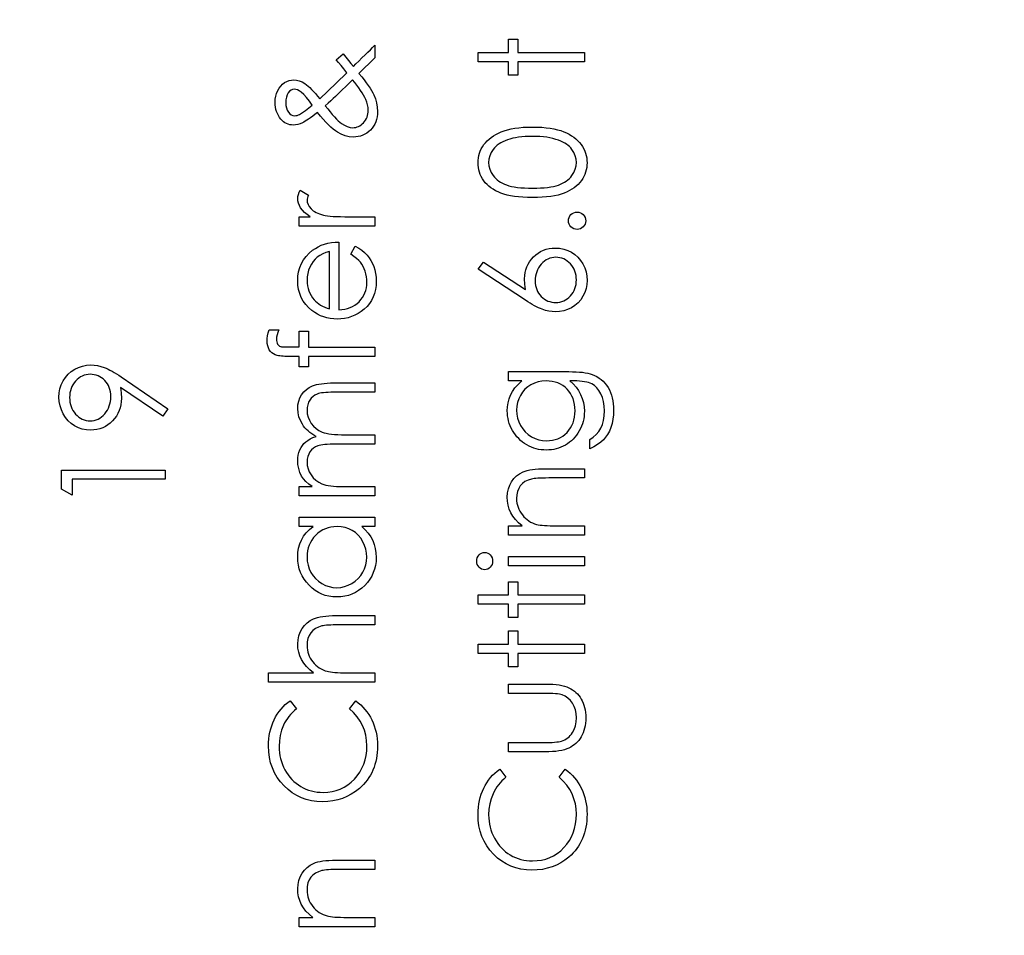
# Model space of a CAD drawing. Header units: inches. Extents: x 0.1 to 87.3, y 0.1 to 33.9.
# Tile 27 of 164: x 7.7 to 8.6, y 20.2 to 21. Entities that reach past the tile are written whole.
import ezdxf

# ---------------------------------------------------------------- set-up
doc = ezdxf.new("R2010")
doc.units = ezdxf.units.IN
doc.header["$MEASUREMENT"] = 0
doc.layers.add('DIMENSIONS', color=171, linetype='Continuous')
doc.styles.add('SLDTEXTSTYLE0', font='TXT', dxfattribs={"width": 0.75})
doc.dimstyles.new('SLDDIMSTYLE3', dxfattribs={"dimtxt": 0.125, "dimasz": 0.13, "dimexe": 0, "dimexo": 0.0625, "dimgap": 0.03125, "dimtad": 0, "dimtih": 1, "dimtoh": 1, "dimdec": 4, "dimlfac": 1.333333, "dimrnd": 1e-09, "dimzin": 12, "dimdsep": 46, "dimtxsty": 'SLDTEXTSTYLE0', "dimsah": 1, "dimcen": 0.09, "dimadec": 0, "dimazin": 3, "dimtfac": 1, "dimtdec": 4, "dimtofl": 0, "dimtmove": 0, "dimatfit": 3, "dimfxl": 1, "dimfrac": 2, "dimtolj": 1, "dimtzin": 12, "dimarcsym": 0})

# ---------------------------------------------------------------- blocks, each defined once
blk = doc.blocks.new('_D_6')
at = {"layer": 'DIMENSIONS'}
for p, q in [((1.80748, 22.53365), (1.80748, 18.13712)), ((31.79868, 22.20736), (31.79868, 18.13712)), ((1.80748, 18.26212), (17.08527, 18.26212)), ((31.79868, 18.26212), (17.73246, 18.26212))]:
    blk.add_line(p, q, dxfattribs=at)
for centre, start, end in [((17.30713, 18.24943), 153.43495, 206.56505), ((17.5106, 18.24943), 333.43495, 26.56505)]:
    blk.add_arc(centre, 0.22186, start, end, dxfattribs=at)
for points in [[(1.80748, 18.26212), (1.93748, 18.24212), (1.93748, 18.28212)], [(31.79868, 18.26212), (31.66868, 18.28212), (31.66868, 18.24212)]]:
    blk.add_solid(points, dxfattribs=at)
at = {"layer": 'DIMENSIONS', "insert": (17.10869, 18.31134), "char_height": 0.125, "attachment_point": 1, "style": 'SLDTEXTSTYLE0'}
blk.add_mtext('39.9883', dxfattribs=at)

msp = doc.modelspace()

# ---------------------------------------------------------------- linework, layer by layer
at = {"color": 7, "linetype": 'Continuous', "flags": 128}
for points in [[(8.135829, 21.001658), (8.135825, 21.010072), (8.135825, 21.010072), (8.163469, 21.010072), (8.163469, 21.010072), (8.163469, 21.022091), (8.163469, 21.022091), (8.171883, 21.022091), (8.171883, 21.022091), (8.171883, 21.010072), (8.171883, 21.010072), (8.231979, 21.010072), (8.231979, 21.010072), (8.231979, 21.001658), (8.231979, 21.001658), (8.171883, 21.001658), (8.171883, 21.001658), (8.171883, 20.989639), (8.171883, 20.989639), (8.163469, 20.989639), (8.163469, 20.989639), (8.163469, 21.001658), (8.163469, 21.001658), (8.135825, 21.001658)], [(8.007744, 21.00363), (8.0139, 21.008945), (8.0139, 21.008945), (8.01636, 21.00594), (8.018707, 21.003029), (8.02098, 21.00025), (8.02314, 20.997583), (8.02314, 20.997583), (8.025525, 20.99993), (8.028116, 21.002466), (8.030896, 21.005208), (8.033882, 21.008137), (8.033882, 21.008137), (8.036248, 21.010466), (8.038502, 21.012663), (8.040605, 21.014748), (8.042596, 21.016682), (8.042596, 21.016682), (8.042596, 21.005377), (8.042596, 21.005377), (8.028248, 20.991292), (8.028248, 20.991292), (8.03067, 20.988268), (8.032868, 20.985413), (8.034877, 20.982728), (8.036661, 20.980211), (8.03822, 20.977864), (8.039591, 20.975667), (8.040736, 20.973657), (8.041675, 20.971798), (8.043122, 20.968211), (8.044173, 20.96453), (8.044793, 20.960755), (8.045, 20.956868), (8.045, 20.956868), (8.044906, 20.954314), (8.044605, 20.951891), (8.044117, 20.9496), (8.043422, 20.94744), (8.042539, 20.945412), (8.04145, 20.943496), (8.040173, 20.941731), (8.038689, 20.940078), (8.037074, 20.938595), (8.035347, 20.937318), (8.033525, 20.936228), (8.031609, 20.935327), (8.0296, 20.934632), (8.027497, 20.934144), (8.025281, 20.933843), (8.022971, 20.93375), (8.022971, 20.93375), (8.019402, 20.934031), (8.015853, 20.934839), (8.012285, 20.93621), (8.008717, 20.938107), (8.006876, 20.939346), (8.004904, 20.940848), (8.002838, 20.942651), (8.000641, 20.944736), (7.998312, 20.947102), (7.995871, 20.94975), (7.993317, 20.95268), (7.99065, 20.955891), (7.99065, 20.955891), (7.988453, 20.954163), (7.986406, 20.952605), (7.984509, 20.951215), (7.982762, 20.949975), (7.981147, 20.948886), (7.979701, 20.947966), (7.978387, 20.947215), (7.977241, 20.946614), (7.9751, 20.945712), (7.973016, 20.945074), (7.970987, 20.944698), (7.968997, 20.944567), (7.968997, 20.944567), (7.967325, 20.944642), (7.965729, 20.944905), (7.964208, 20.945318), (7.962743, 20.9459), (7.961372, 20.946651), (7.960057, 20.947553), (7.958837, 20.948642), (7.957672, 20.949882), (7.957672, 20.949882), (7.956452, 20.951459), (7.955381, 20.953131), (7.954499, 20.954915), (7.953766, 20.956774), (7.953184, 20.958727), (7.952771, 20.960774), (7.952527, 20.962915), (7.952451, 20.96515), (7.952451, 20.96515), (7.952602, 20.967967), (7.953034, 20.970671), (7.953766, 20.973225), (7.95478, 20.975667), (7.956057, 20.977901), (7.957522, 20.979855), (7.959194, 20.981526), (7.961072, 20.982916), (7.963081, 20.984024), (7.965147, 20.984812), (7.967269, 20.985282), (7.969447, 20.985432), (7.969447, 20.985432), (7.971832, 20.985226), (7.974274, 20.984568), (7.976809, 20.983498), (7.979401, 20.981977), (7.980772, 20.981), (7.982218, 20.979836), (7.983777, 20.978446), (7.98541, 20.97685), (7.987157, 20.975028), (7.988979, 20.973019), (7.990894, 20.970784), (7.992904, 20.968342), (7.992904, 20.968342), (8.00774, 20.982465), (8.00774, 20.982465), (8.017318, 20.991855), (8.017318, 20.991855), (8.014557, 20.995254), (8.012041, 20.998353), (8.009768, 21.001132), (8.00774, 21.00363)], [(7.997705, 20.962032), (7.999946, 20.959103), (8.002087, 20.956436), (8.004097, 20.954032), (8.006012, 20.951891), (8.007796, 20.950013), (8.009449, 20.948398), (8.011008, 20.947046), (8.012435, 20.945957), (8.01512, 20.944304), (8.017712, 20.943121), (8.02021, 20.942407), (8.022595, 20.942163), (8.022595, 20.942163), (8.023947, 20.942238), (8.025281, 20.942445), (8.026558, 20.942802), (8.027797, 20.94329), (8.028999, 20.943928), (8.030145, 20.944717), (8.031271, 20.945637), (8.032342, 20.946689), (8.033337, 20.947853), (8.034201, 20.949093), (8.034933, 20.950389), (8.035534, 20.951741), (8.035985, 20.953168), (8.036323, 20.954652), (8.036511, 20.956192), (8.036586, 20.957807), (8.036586, 20.957807), (8.036455, 20.960286), (8.036041, 20.962746), (8.035365, 20.965169), (8.034408, 20.967572), (8.034408, 20.967572), (8.033469, 20.969507), (8.032361, 20.971516), (8.031102, 20.973638), (8.029675, 20.975836), (8.028098, 20.978127), (8.02637, 20.980512), (8.024473, 20.982991), (8.022426, 20.985564), (8.022426, 20.985564), (8.007083, 20.970521), (8.007083, 20.970521), (8.004998, 20.968568), (8.002744, 20.966502), (8.000303, 20.964323), (7.997693, 20.962032)], [(7.985949, 20.962577), (7.983401, 20.96622), (7.980884, 20.969375), (7.978406, 20.972061), (7.975927, 20.974258), (7.975927, 20.974258), (7.974236, 20.97546), (7.97264, 20.976324), (7.971138, 20.97685), (7.969729, 20.977019), (7.969729, 20.977019), (7.968227, 20.976812), (7.966818, 20.976192), (7.965522, 20.975141), (7.964339, 20.973676), (7.963344, 20.971873), (7.96263, 20.969807), (7.962217, 20.96746), (7.962067, 20.964831), (7.962067, 20.964831), (7.962217, 20.962333), (7.962649, 20.96006), (7.963381, 20.958051), (7.964396, 20.956267), (7.965616, 20.954821), (7.96695, 20.953807), (7.968377, 20.953187), (7.969917, 20.95298), (7.969917, 20.95298), (7.971119, 20.953055), (7.972302, 20.953281), (7.973429, 20.953675), (7.974518, 20.954201), (7.974518, 20.954201), (7.977185, 20.955835), (7.979983, 20.957788), (7.982894, 20.960023), (7.985936, 20.962577)], [(8.18515, 20.879062), (8.180634, 20.879118), (8.17639, 20.879306), (8.17239, 20.879625), (8.168671, 20.880057), (8.165216, 20.880602), (8.162023, 20.881297), (8.159094, 20.882104), (8.156427, 20.883025), (8.153967, 20.884058), (8.151657, 20.885203), (8.149516, 20.886461), (8.147506, 20.887814), (8.145666, 20.88926), (8.143976, 20.8908), (8.142436, 20.892452), (8.141046, 20.894218), (8.139825, 20.896058), (8.138755, 20.897955), (8.137872, 20.899889), (8.13714, 20.901899), (8.136558, 20.903946), (8.136144, 20.906049), (8.1359, 20.90819), (8.135825, 20.910406), (8.135825, 20.910406), (8.1359, 20.912641), (8.136163, 20.914838), (8.136558, 20.91696), (8.13714, 20.919045), (8.137872, 20.921073), (8.138792, 20.923045), (8.139844, 20.924979), (8.141084, 20.926838), (8.142473, 20.928623), (8.144051, 20.930332), (8.14576, 20.931928), (8.147657, 20.93343), (8.149704, 20.934839), (8.151938, 20.936153), (8.154305, 20.937355), (8.156859, 20.938482), (8.159601, 20.939477), (8.162587, 20.94036), (8.165779, 20.941093), (8.169197, 20.941693), (8.172841, 20.942163), (8.176728, 20.942501), (8.180822, 20.942689), (8.185142, 20.942764), (8.185142, 20.942764), (8.189442, 20.942689), (8.193536, 20.942501), (8.197386, 20.942163), (8.201011, 20.941712), (8.20441, 20.941111), (8.207603, 20.940379), (8.210551, 20.939534), (8.213274, 20.938538), (8.215809, 20.93743), (8.218176, 20.936228), (8.220392, 20.934933), (8.222458, 20.933524), (8.224336, 20.932022), (8.226063, 20.930407), (8.227641, 20.928698), (8.229049, 20.926895), (8.230308, 20.925017), (8.231378, 20.923082), (8.232298, 20.921092), (8.233049, 20.919064), (8.233632, 20.916979), (8.234045, 20.914838), (8.234308, 20.912641), (8.234383, 20.910406), (8.234383, 20.910406), (8.234308, 20.90819), (8.234064, 20.906049), (8.23365, 20.903946), (8.233087, 20.901917), (8.232373, 20.899927), (8.231472, 20.897992), (8.23042, 20.896114), (8.229218, 20.894293), (8.227847, 20.892546), (8.226326, 20.890893), (8.224636, 20.889353), (8.222777, 20.887907), (8.220767, 20.886555), (8.218608, 20.885297), (8.216279, 20.884133), (8.2138, 20.883081), (8.211114, 20.882142), (8.208166, 20.881316), (8.204973, 20.88064), (8.201518, 20.880076), (8.197799, 20.879625), (8.193837, 20.879306), (8.189611, 20.879118), (8.185142, 20.879062)], [(8.185108, 20.887475), (8.18886, 20.887513), (8.192391, 20.887663), (8.195677, 20.887889), (8.198738, 20.888189), (8.201555, 20.888602), (8.204128, 20.889091), (8.206476, 20.889673), (8.208579, 20.890349), (8.210513, 20.891119), (8.212316, 20.891964), (8.214007, 20.892884), (8.215584, 20.893898), (8.21703, 20.895006), (8.218364, 20.896189), (8.219565, 20.897466), (8.220655, 20.898819), (8.222458, 20.901673), (8.223735, 20.904603), (8.224505, 20.907608), (8.224767, 20.910688), (8.224767, 20.910688), (8.224523, 20.913786), (8.223772, 20.916791), (8.222514, 20.919683), (8.220749, 20.922482), (8.219678, 20.923815), (8.218495, 20.925054), (8.217162, 20.926219), (8.215716, 20.927308), (8.214157, 20.928303), (8.212448, 20.929224), (8.210626, 20.93005), (8.208673, 20.930801), (8.208673, 20.930801), (8.206156, 20.931627), (8.203527, 20.93236), (8.200767, 20.932961), (8.197893, 20.933468), (8.194888, 20.933843), (8.191752, 20.934125), (8.188484, 20.934294), (8.185104, 20.93435), (8.185104, 20.93435), (8.181724, 20.934294), (8.178493, 20.934163), (8.175432, 20.9339), (8.172521, 20.933562), (8.169761, 20.933111), (8.167169, 20.932585), (8.164728, 20.931928), (8.162437, 20.931195), (8.160296, 20.930369), (8.158324, 20.929468), (8.156483, 20.928491), (8.154793, 20.927439), (8.153253, 20.926313), (8.151863, 20.925092), (8.150605, 20.923815), (8.149516, 20.922463), (8.147732, 20.919627), (8.146455, 20.916735), (8.145703, 20.913749), (8.145441, 20.910688), (8.145441, 20.910688), (8.145703, 20.907589), (8.146455, 20.904565), (8.147732, 20.901654), (8.149516, 20.898819), (8.150605, 20.897466), (8.151807, 20.896208), (8.153122, 20.895025), (8.154568, 20.893936), (8.156145, 20.892922), (8.157817, 20.891983), (8.15962, 20.891138), (8.161554, 20.890368), (8.163657, 20.889692), (8.166005, 20.889109), (8.168596, 20.888602), (8.171432, 20.888208), (8.174493, 20.887889), (8.17778, 20.887663), (8.181329, 20.887513), (8.185104, 20.887475)], [(7.974093, 20.853221), (7.974086, 20.861634), (7.974086, 20.861634), (7.984171, 20.861634), (7.984171, 20.861634), (7.981392, 20.86355), (7.979025, 20.865522), (7.977072, 20.867531), (7.975532, 20.869597), (7.974368, 20.871719), (7.973541, 20.873898), (7.973053, 20.876095), (7.972884, 20.878348), (7.972884, 20.878348), (7.973034, 20.880095), (7.973466, 20.881898), (7.974199, 20.883757), (7.975232, 20.885673), (7.975232, 20.885673), (7.982518, 20.881053), (7.982518, 20.881053), (7.981992, 20.879832), (7.981598, 20.878705), (7.981373, 20.877672), (7.981298, 20.876752), (7.981298, 20.876752), (7.981523, 20.874743), (7.982199, 20.872752), (7.983307, 20.870818), (7.984885, 20.868902), (7.985842, 20.867982), (7.986932, 20.867118), (7.988152, 20.866329), (7.989486, 20.865578), (7.990932, 20.864883), (7.992528, 20.864245), (7.994237, 20.863662), (7.996059, 20.863137), (7.996059, 20.863137), (7.997693, 20.86278), (7.999721, 20.862479), (8.002087, 20.862216), (8.004848, 20.86201), (8.007965, 20.861841), (8.011477, 20.861728), (8.015327, 20.861653), (8.019571, 20.861634), (8.019571, 20.861634), (8.042596, 20.861634), (8.042596, 20.861634), (8.042596, 20.853221), (8.042596, 20.853221), (7.974086, 20.853221)], [(8.217562, 20.858028), (8.217706, 20.859587), (8.218119, 20.861033), (8.218833, 20.862348), (8.219828, 20.86355), (8.22103, 20.864545), (8.222345, 20.865277), (8.223791, 20.865691), (8.225368, 20.865841), (8.225368, 20.865841), (8.226908, 20.865691), (8.228354, 20.865277), (8.229669, 20.864545), (8.230871, 20.86355), (8.231885, 20.862348), (8.232599, 20.861033), (8.233031, 20.859587), (8.233181, 20.858028), (8.233181, 20.858028), (8.233031, 20.85647), (8.232599, 20.855042), (8.231885, 20.853709), (8.230871, 20.852507), (8.229669, 20.851512), (8.228354, 20.850798), (8.226908, 20.850366), (8.225368, 20.850216), (8.225368, 20.850216), (8.223791, 20.850366), (8.222345, 20.850798), (8.22103, 20.851512), (8.219828, 20.852507), (8.218833, 20.853709), (8.218119, 20.855042), (8.217706, 20.85647), (8.217556, 20.858028)], [(8.020965, 20.827717), (8.024886, 20.835192), (8.024886, 20.835192), (8.028022, 20.833351), (8.030839, 20.831379), (8.033337, 20.829276), (8.035516, 20.827023), (8.037431, 20.824637), (8.039084, 20.822121), (8.040511, 20.819435), (8.041675, 20.816618), (8.042596, 20.813632), (8.043272, 20.810459), (8.043666, 20.807097), (8.043798, 20.803547), (8.043798, 20.803547), (8.043629, 20.799604), (8.043122, 20.795885), (8.042276, 20.792392), (8.041093, 20.789106), (8.039572, 20.786063), (8.037713, 20.783227), (8.035516, 20.780598), (8.03298, 20.778213), (8.030238, 20.776072), (8.027403, 20.774213), (8.024473, 20.772654), (8.021468, 20.771377), (8.018351, 20.770363), (8.015177, 20.769649), (8.01189, 20.769236), (8.008529, 20.769086), (8.008529, 20.769086), (8.005374, 20.769218), (8.002294, 20.769574), (7.999308, 20.770194), (7.996397, 20.771058), (7.99358, 20.772166), (7.990857, 20.773518), (7.988209, 20.775133), (7.985655, 20.776974), (7.985655, 20.776974), (7.982669, 20.779584), (7.980077, 20.782401), (7.97788, 20.785425), (7.976077, 20.788674), (7.974687, 20.792129), (7.973692, 20.795791), (7.973091, 20.79966), (7.972884, 20.803754), (7.972884, 20.803754), (7.973091, 20.807961), (7.973729, 20.811961), (7.974781, 20.815736), (7.976265, 20.819285), (7.978143, 20.822628), (7.980471, 20.825745), (7.983213, 20.828656), (7.986368, 20.831342), (7.986368, 20.831342), (7.988828, 20.83307), (7.99142, 20.834553), (7.994181, 20.83583), (7.997073, 20.836863), (8.000115, 20.83769), (8.003308, 20.838291), (8.006651, 20.838647), (8.010144, 20.838798), (8.010144, 20.838798), (8.010144, 20.7775), (8.010144, 20.7775), (8.012848, 20.777669), (8.01544, 20.778044), (8.0179, 20.778645), (8.020229, 20.779471), (8.022426, 20.780486), (8.024511, 20.781725), (8.026464, 20.78319), (8.028304, 20.784861), (8.029957, 20.786702), (8.031403, 20.788636), (8.032624, 20.790683), (8.033619, 20.792843), (8.034389, 20.795096), (8.034933, 20.797463), (8.035271, 20.799923), (8.035384, 20.802496), (8.035384, 20.802496), (8.03529, 20.805012), (8.03499, 20.807472), (8.034483, 20.809914), (8.033769, 20.812318), (8.032905, 20.814628), (8.03191, 20.81675), (8.030783, 20.818684), (8.029525, 20.82045), (8.028004, 20.822158), (8.026069, 20.823943), (8.023722, 20.825802), (8.020961, 20.827717)], [(8.135829, 20.814158), (8.140915, 20.820637), (8.140915, 20.820637), (8.178794, 20.795866), (8.178794, 20.795866), (8.178118, 20.800824), (8.177892, 20.805576), (8.177892, 20.805576), (8.178024, 20.80843), (8.1784, 20.811172), (8.179019, 20.813801), (8.179902, 20.816318), (8.181029, 20.818722), (8.1824, 20.821032), (8.184034, 20.82321), (8.185912, 20.825295), (8.187977, 20.827192), (8.190156, 20.828844), (8.192447, 20.830234), (8.19487, 20.831361), (8.197386, 20.832243), (8.200034, 20.832882), (8.202795, 20.833257), (8.205668, 20.833389), (8.205668, 20.833389), (8.209593, 20.833164), (8.21333, 20.83245), (8.216861, 20.831286), (8.220204, 20.829633), (8.223303, 20.827567), (8.226045, 20.825088), (8.228467, 20.822234), (8.230552, 20.818966), (8.232223, 20.815454), (8.233425, 20.811792), (8.234139, 20.808017), (8.234383, 20.804092), (8.234383, 20.804092), (8.234158, 20.800317), (8.233463, 20.796674), (8.232298, 20.793162), (8.230664, 20.7898), (8.228617, 20.786683), (8.226214, 20.783922), (8.223397, 20.7815), (8.220223, 20.779453), (8.216805, 20.777819), (8.213274, 20.776636), (8.209612, 20.775941), (8.205837, 20.775697), (8.205837, 20.775697), (8.202945, 20.775847), (8.199959, 20.776279), (8.196917, 20.776992), (8.193799, 20.777988), (8.192184, 20.778626), (8.190475, 20.779359), (8.18871, 20.780223), (8.186851, 20.78118), (8.184897, 20.78227), (8.182888, 20.783453), (8.180785, 20.784767), (8.178606, 20.786176), (8.178606, 20.786176), (8.135825, 20.814158)], [(8.001732, 20.830384), (7.998406, 20.829389), (7.995458, 20.828168), (7.992829, 20.82676), (7.990575, 20.825145), (7.988584, 20.823304), (7.986819, 20.821163), (7.985223, 20.818759), (7.983852, 20.816074), (7.982744, 20.813219), (7.981936, 20.810271), (7.981467, 20.807266), (7.981298, 20.804186), (7.981298, 20.804186), (7.981392, 20.801669), (7.981692, 20.799228), (7.982199, 20.796881), (7.982913, 20.794646), (7.983814, 20.792467), (7.984903, 20.790401), (7.986218, 20.78843), (7.98772, 20.786533), (7.98772, 20.786533), (7.98896, 20.785218), (7.99035, 20.783997), (7.991871, 20.782852), (7.993561, 20.7818), (7.995383, 20.780824), (7.997355, 20.779922), (7.999458, 20.779115), (8.00173, 20.778382), (8.00173, 20.778382), (8.00173, 20.830384)], [(8.187516, 20.80381), (8.187602, 20.801669), (8.187846, 20.799641), (8.188278, 20.797707), (8.188879, 20.795866), (8.18963, 20.794139), (8.190569, 20.792524), (8.191677, 20.791002), (8.192954, 20.789575), (8.194344, 20.788298), (8.195827, 20.78719), (8.197367, 20.786251), (8.198982, 20.785481), (8.200673, 20.78488), (8.202438, 20.784448), (8.20426, 20.784204), (8.206175, 20.78411), (8.206175, 20.78411), (8.208072, 20.784204), (8.209894, 20.784486), (8.21164, 20.784955), (8.213312, 20.785613), (8.214927, 20.786439), (8.216467, 20.787472), (8.217932, 20.788674), (8.219321, 20.790082), (8.220598, 20.791622), (8.221706, 20.793237), (8.222645, 20.794927), (8.223415, 20.796693), (8.223998, 20.798533), (8.224429, 20.800468), (8.224674, 20.802458), (8.224767, 20.804543), (8.224767, 20.804543), (8.224674, 20.806627), (8.224429, 20.808618), (8.223998, 20.810552), (8.223415, 20.812393), (8.222645, 20.814158), (8.221706, 20.815848), (8.220598, 20.817445), (8.219321, 20.818985), (8.217932, 20.820393), (8.216467, 20.821614), (8.214927, 20.822628), (8.213312, 20.823473), (8.21164, 20.82413), (8.209894, 20.8246), (8.208072, 20.824882), (8.206175, 20.824975), (8.206175, 20.824975), (8.20426, 20.824882), (8.202438, 20.824581), (8.200673, 20.824112), (8.198982, 20.823436), (8.197367, 20.822553), (8.195827, 20.821482), (8.194344, 20.820224), (8.192954, 20.818778), (8.191677, 20.817182), (8.190569, 20.81551), (8.18963, 20.813764), (8.188879, 20.811942), (8.188278, 20.810027), (8.187846, 20.808036), (8.187602, 20.80597), (8.187508, 20.80381)], [(7.947018, 20.759471), (7.955757, 20.759471), (7.955757, 20.759471), (7.954837, 20.757067), (7.954179, 20.754851), (7.953785, 20.752804), (7.953653, 20.750945), (7.953653, 20.750945), (7.953729, 20.749686), (7.953916, 20.748522), (7.954254, 20.747489), (7.954724, 20.74655), (7.955287, 20.745761), (7.955869, 20.745123), (7.956508, 20.744653), (7.957184, 20.744353), (7.957597, 20.74424), (7.958161, 20.744165), (7.958874, 20.744071), (7.959738, 20.744015), (7.960733, 20.743958), (7.96186, 20.74394), (7.963156, 20.743902), (7.964583, 20.743902), (7.964583, 20.743902), (7.974086, 20.743902), (7.974086, 20.743902), (7.974086, 20.758269), (7.974086, 20.758269), (7.9825, 20.758269), (7.9825, 20.758269), (7.9825, 20.743883), (7.9825, 20.743883), (8.042596, 20.743846), (8.042596, 20.743846), (8.042596, 20.735432), (8.042596, 20.735432), (7.9825, 20.735432), (7.9825, 20.735432), (7.9825, 20.725817), (7.9825, 20.725817), (7.974086, 20.725817), (7.974086, 20.725817), (7.974086, 20.735432), (7.974086, 20.735432), (7.963137, 20.735432), (7.963137, 20.735432), (7.961316, 20.735451), (7.959644, 20.735526), (7.958085, 20.73562), (7.956677, 20.73577), (7.9554, 20.735958), (7.954254, 20.736202), (7.953259, 20.736465), (7.952376, 20.736784), (7.950855, 20.737573), (7.949484, 20.738606), (7.948264, 20.739864), (7.947193, 20.741367), (7.946348, 20.743076), (7.945728, 20.744954), (7.945371, 20.747001), (7.94524, 20.749217), (7.94524, 20.749217), (7.945353, 20.75147), (7.945691, 20.753931), (7.946235, 20.756597), (7.947005, 20.759471)], [(7.855626, 20.687956), (7.85094, 20.681233), (7.85094, 20.681233), (7.812835, 20.7073), (7.812835, 20.7073), (7.81338, 20.702304), (7.813549, 20.69744), (7.813549, 20.69744), (7.813417, 20.694492), (7.813042, 20.691675), (7.812422, 20.688952), (7.811539, 20.68636), (7.810413, 20.683862), (7.809042, 20.681496), (7.807408, 20.679224), (7.80553, 20.677083), (7.803464, 20.675129), (7.801286, 20.673421), (7.798994, 20.671993), (7.796591, 20.67081), (7.794055, 20.669909), (7.791407, 20.669251), (7.788647, 20.668857), (7.785773, 20.668725), (7.785773, 20.668725), (7.781848, 20.66897), (7.77813, 20.669683), (7.774599, 20.670885), (7.771256, 20.672557), (7.768195, 20.674679), (7.765453, 20.677195), (7.763031, 20.680125), (7.760927, 20.683449), (7.759237, 20.687036), (7.758035, 20.690754), (7.757303, 20.694604), (7.757059, 20.698567), (7.757059, 20.698567), (7.757303, 20.702454), (7.757998, 20.706192), (7.759181, 20.709779), (7.760833, 20.713215), (7.762918, 20.716408), (7.765359, 20.719225), (7.768195, 20.721685), (7.771388, 20.723789), (7.774843, 20.72546), (7.778411, 20.726662), (7.782074, 20.727376), (7.785867, 20.72762), (7.785867, 20.72762), (7.788816, 20.727469), (7.79182, 20.727038), (7.7949, 20.726286), (7.798055, 20.725253), (7.799689, 20.724615), (7.801417, 20.723845), (7.803201, 20.722962), (7.805079, 20.721967), (7.807051, 20.720859), (7.809079, 20.719638), (7.811201, 20.718286), (7.813399, 20.716821), (7.813399, 20.716821), (7.855616, 20.687956)], [(7.803939, 20.698999), (7.80384, 20.701234), (7.803595, 20.703337), (7.803164, 20.705347), (7.802563, 20.707225), (7.801793, 20.709009), (7.800854, 20.71068), (7.799746, 20.71222), (7.798469, 20.713666), (7.797079, 20.714962), (7.795595, 20.716089), (7.794055, 20.717047), (7.792459, 20.717817), (7.790769, 20.718436), (7.789022, 20.718868), (7.787201, 20.719112), (7.785304, 20.719206), (7.785304, 20.719206), (7.783407, 20.719112), (7.781585, 20.718831), (7.779839, 20.718342), (7.778149, 20.717666), (7.776533, 20.716802), (7.774993, 20.715751), (7.773529, 20.714492), (7.77212, 20.713046), (7.770843, 20.711469), (7.769735, 20.709816), (7.768796, 20.70807), (7.768045, 20.706248), (7.767444, 20.704351), (7.767012, 20.702361), (7.766768, 20.700295), (7.766674, 20.698135), (7.766674, 20.698135), (7.766768, 20.695994), (7.767012, 20.693947), (7.767444, 20.691975), (7.768045, 20.690078), (7.768796, 20.688257), (7.769735, 20.68651), (7.770843, 20.684858), (7.77212, 20.68328), (7.773529, 20.681834), (7.774993, 20.680594), (7.776533, 20.679543), (7.778149, 20.678679), (7.779839, 20.678003), (7.781585, 20.677515), (7.783407, 20.677233), (7.785304, 20.677139), (7.785304, 20.677139), (7.787201, 20.677233), (7.789022, 20.677533), (7.790769, 20.67804), (7.792459, 20.678735), (7.794055, 20.679637), (7.795595, 20.680745), (7.797079, 20.682041), (7.798469, 20.683543), (7.799746, 20.685177), (7.800854, 20.686905), (7.801793, 20.688726), (7.802563, 20.690604), (7.803164, 20.692576), (7.803595, 20.694642), (7.80384, 20.696783), (7.803934, 20.698999)], [(8.163481, 20.713197), (8.163469, 20.72161), (8.163469, 20.72161), (8.217838, 20.72161), (8.217838, 20.72161), (8.221312, 20.721573), (8.224542, 20.72146), (8.227528, 20.721253), (8.23027, 20.72099), (8.232787, 20.720634), (8.23504, 20.720202), (8.237068, 20.719695), (8.238853, 20.719112), (8.238853, 20.719112), (8.241144, 20.718173), (8.243285, 20.717084), (8.245294, 20.715845), (8.247172, 20.714436), (8.248919, 20.712859), (8.250534, 20.71115), (8.251999, 20.709272), (8.253332, 20.707225), (8.254534, 20.705065), (8.255567, 20.702793), (8.256431, 20.700407), (8.257144, 20.69791), (8.257708, 20.695318), (8.258102, 20.692614), (8.258346, 20.689797), (8.258421, 20.686886), (8.258421, 20.686886), (8.258271, 20.682642), (8.257802, 20.678623), (8.257013, 20.67481), (8.255905, 20.671223), (8.254534, 20.667918), (8.252956, 20.664932), (8.251172, 20.662284), (8.249163, 20.659936), (8.246796, 20.657796), (8.243961, 20.655748), (8.240618, 20.653777), (8.236787, 20.651899), (8.236787, 20.651899), (8.236787, 20.660312), (8.236787, 20.660312), (8.239942, 20.662434), (8.242646, 20.664857), (8.244918, 20.667561), (8.246759, 20.670547), (8.248186, 20.673871), (8.2492, 20.677571), (8.249801, 20.681627), (8.250008, 20.686078), (8.250008, 20.686078), (8.249801, 20.690473), (8.2492, 20.69451), (8.248186, 20.698191), (8.246759, 20.701515), (8.245031, 20.704445), (8.243116, 20.706924), (8.240975, 20.708934), (8.238627, 20.710511), (8.237294, 20.71115), (8.235773, 20.711694), (8.234045, 20.712145), (8.232129, 20.712521), (8.229988, 20.712821), (8.22766, 20.713028), (8.225124, 20.713159), (8.222401, 20.713197), (8.222401, 20.713197), (8.218852, 20.713197), (8.218852, 20.713197), (8.221838, 20.710567), (8.224467, 20.707675), (8.226702, 20.704501), (8.22858, 20.701046), (8.230063, 20.697403), (8.231134, 20.693647), (8.231772, 20.689797), (8.231979, 20.685815), (8.231979, 20.685815), (8.231904, 20.683468), (8.231697, 20.681158), (8.231322, 20.678885), (8.230815, 20.676651), (8.230157, 20.674453), (8.229369, 20.672294), (8.228411, 20.670153), (8.227322, 20.668068), (8.226101, 20.666059), (8.224786, 20.664162), (8.223378, 20.662378), (8.221857, 20.660706), (8.220242, 20.659166), (8.218533, 20.657739), (8.216711, 20.656425), (8.214795, 20.655223), (8.212805, 20.654171), (8.210758, 20.653251), (8.208673, 20.652462), (8.206532, 20.651823), (8.204354, 20.651335), (8.202119, 20.650978), (8.199828, 20.650772), (8.197499, 20.650697), (8.197499, 20.650697), (8.19517, 20.650772), (8.19286, 20.650997), (8.190607, 20.651354), (8.188391, 20.65188), (8.186212, 20.652537), (8.184071, 20.653345), (8.181987, 20.654302), (8.179921, 20.65541), (8.17793, 20.65665), (8.176052, 20.658002), (8.174287, 20.659467), (8.172615, 20.661044), (8.171057, 20.662735), (8.16961, 20.664538), (8.168258, 20.666453), (8.167019, 20.668481), (8.165911, 20.670585), (8.164934, 20.672707), (8.164127, 20.674867), (8.163451, 20.677045), (8.162944, 20.679261), (8.162568, 20.681515), (8.162343, 20.683787), (8.162267, 20.686078), (8.162267, 20.686078), (8.162455, 20.689853), (8.163, 20.693496), (8.163901, 20.697008), (8.165178, 20.700389), (8.166906, 20.703675), (8.169197, 20.706924), (8.172052, 20.710079), (8.175451, 20.713197), (8.175451, 20.713197), (8.163469, 20.713197)], [(7.974093, 20.60923), (7.974086, 20.617644), (7.974086, 20.617644), (7.985993, 20.617644), (7.985993, 20.617644), (7.982913, 20.619972), (7.980284, 20.622339), (7.978105, 20.624724), (7.976358, 20.627146), (7.976358, 20.627146), (7.974837, 20.630546), (7.973748, 20.634039), (7.97311, 20.637607), (7.972884, 20.641269), (7.972884, 20.641269), (7.973016, 20.643748), (7.973372, 20.646152), (7.973992, 20.648499), (7.974856, 20.650772), (7.975927, 20.652931), (7.977147, 20.654866), (7.978537, 20.656612), (7.980077, 20.658134), (7.98188, 20.659504), (7.984058, 20.6608), (7.986556, 20.661983), (7.989429, 20.663073), (7.989429, 20.663073), (7.987457, 20.6642), (7.985617, 20.665401), (7.983889, 20.666678), (7.982293, 20.668012), (7.980809, 20.66942), (7.979438, 20.670885), (7.978199, 20.672425), (7.977091, 20.67404), (7.97525, 20.677383), (7.973936, 20.680876), (7.973147, 20.684463), (7.972884, 20.6882), (7.972884, 20.6882), (7.97311, 20.691637), (7.973767, 20.694867), (7.974875, 20.697891), (7.976434, 20.700708), (7.978387, 20.703243), (7.980697, 20.70544), (7.983363, 20.707281), (7.986368, 20.708765), (7.988058, 20.709384), (7.989955, 20.70991), (7.992059, 20.710361), (7.99435, 20.710736), (7.996829, 20.711018), (7.999514, 20.711225), (8.002406, 20.711356), (8.005486, 20.711394), (8.005486, 20.711394), (8.042596, 20.711394), (8.042596, 20.711394), (8.042596, 20.70298), (8.042596, 20.70298), (8.005449, 20.70298), (8.005449, 20.70298), (8.00282, 20.702962), (8.000397, 20.702886), (7.9982, 20.702755), (7.996209, 20.702586), (7.994425, 20.702361), (7.992866, 20.702079), (7.991514, 20.70176), (7.990387, 20.701384), (7.988434, 20.700445), (7.986688, 20.699224), (7.985148, 20.697722), (7.983795, 20.695938), (7.982706, 20.693928), (7.981917, 20.691712), (7.981448, 20.689327), (7.981298, 20.686736), (7.981298, 20.686736), (7.981542, 20.683562), (7.982237, 20.680538), (7.98342, 20.677627), (7.985054, 20.674867), (7.987082, 20.67235), (7.989429, 20.670209), (7.992096, 20.668425), (7.995063, 20.666998), (7.996754, 20.666416), (7.998707, 20.665908), (8.000923, 20.665495), (8.003421, 20.665139), (8.006144, 20.664876), (8.009148, 20.664669), (8.012416, 20.664556), (8.015947, 20.664519), (8.015947, 20.664519), (8.042596, 20.664519), (8.042596, 20.664519), (8.042596, 20.656105), (8.042596, 20.656105), (8.007759, 20.656105), (8.007759, 20.656105), (8.00481, 20.656087), (8.002087, 20.656011), (7.999627, 20.65588), (7.997411, 20.655711), (7.995439, 20.655486), (7.99373, 20.655223), (7.992246, 20.654903), (7.991026, 20.654528), (7.988922, 20.653608), (7.987044, 20.652387), (7.985392, 20.650866), (7.983946, 20.649063), (7.982781, 20.647035), (7.981955, 20.6448), (7.981467, 20.642396), (7.981298, 20.639804), (7.981298, 20.639804), (7.981523, 20.636762), (7.982218, 20.633813), (7.983363, 20.630959), (7.98496, 20.628217), (7.98695, 20.6257), (7.98926, 20.623522), (7.991871, 20.6217), (7.9948, 20.620235), (7.996453, 20.619634), (7.998312, 20.619109), (8.000378, 20.618658), (8.002651, 20.618301), (8.005111, 20.618001), (8.007796, 20.617813), (8.01067, 20.617681), (8.013768, 20.617644), (8.013768, 20.617644), (8.042596, 20.617644), (8.042596, 20.617644), (8.042596, 20.60923), (8.042596, 20.60923), (7.974086, 20.60923)], [(8.17069, 20.686754), (8.170906, 20.683073), (8.171582, 20.679524), (8.17269, 20.676125), (8.174249, 20.672838), (8.176221, 20.669796), (8.178531, 20.66711), (8.181179, 20.664763), (8.184165, 20.662753), (8.187395, 20.661157), (8.190757, 20.66003), (8.194231, 20.659335), (8.197837, 20.65911), (8.197837, 20.65911), (8.20056, 20.659223), (8.20317, 20.65958), (8.205668, 20.660181), (8.208034, 20.661007), (8.210269, 20.662059), (8.212391, 20.663354), (8.214401, 20.664894), (8.216279, 20.66666), (8.217988, 20.668613), (8.219472, 20.670716), (8.220711, 20.67297), (8.221744, 20.675336), (8.222533, 20.677853), (8.223115, 20.680519), (8.223453, 20.683318), (8.223566, 20.686247), (8.223566, 20.686247), (8.223453, 20.689215), (8.223115, 20.692032), (8.222551, 20.694698), (8.221763, 20.697215), (8.220749, 20.699581), (8.21949, 20.701797), (8.218025, 20.703882), (8.216335, 20.705797), (8.214457, 20.707525), (8.212429, 20.709027), (8.210269, 20.710305), (8.207978, 20.711356), (8.205537, 20.712164), (8.202945, 20.712727), (8.200222, 20.713084), (8.197349, 20.713197), (8.197349, 20.713197), (8.193611, 20.71299), (8.1901, 20.712352), (8.186775, 20.711281), (8.183658, 20.709797), (8.180803, 20.707919), (8.178287, 20.705685), (8.176052, 20.703112), (8.174155, 20.700163), (8.172634, 20.696989), (8.171545, 20.693703), (8.170906, 20.690285), (8.170681, 20.686754)], [(7.759475, 20.615334), (7.759462, 20.632668), (7.759462, 20.632668), (7.853212, 20.632668), (7.853212, 20.632668), (7.853212, 20.624254), (7.853212, 20.624254), (7.769078, 20.624254), (7.769078, 20.624254), (7.769078, 20.609831), (7.769078, 20.609831), (7.759462, 20.615334)], [(8.163481, 20.573774), (8.163469, 20.582187), (8.163469, 20.582187), (8.175827, 20.582187), (8.175827, 20.582187), (8.172521, 20.584948), (8.169704, 20.58784), (8.167357, 20.590882), (8.165498, 20.594075), (8.164089, 20.597399), (8.163075, 20.600873), (8.162474, 20.604498), (8.162267, 20.608254), (8.162267, 20.608254), (8.162512, 20.612047), (8.163244, 20.615616), (8.164446, 20.618958), (8.166136, 20.622076), (8.16824, 20.624893), (8.170681, 20.627334), (8.173442, 20.629363), (8.176559, 20.630996), (8.178324, 20.631672), (8.180296, 20.632255), (8.182512, 20.632743), (8.184954, 20.633156), (8.187621, 20.633457), (8.190513, 20.633682), (8.193649, 20.633832), (8.196992, 20.63387), (8.196992, 20.63387), (8.231979, 20.63387), (8.231979, 20.63387), (8.231979, 20.625456), (8.231979, 20.625456), (8.199752, 20.625456), (8.199752, 20.625456), (8.196954, 20.625437), (8.1944, 20.6254), (8.19209, 20.625325), (8.190024, 20.625212), (8.188184, 20.625062), (8.186606, 20.624893), (8.185254, 20.624686), (8.184165, 20.624461), (8.184165, 20.624461), (8.18101, 20.623503), (8.178287, 20.62217), (8.175958, 20.62048), (8.174061, 20.618433), (8.172578, 20.616029), (8.171526, 20.613287), (8.170888, 20.610207), (8.170681, 20.606789), (8.170681, 20.606789), (8.170756, 20.604761), (8.171, 20.602789), (8.171413, 20.600854), (8.171996, 20.598995), (8.172728, 20.597174), (8.173611, 20.595408), (8.174681, 20.593699), (8.175902, 20.592047), (8.177254, 20.590488), (8.178662, 20.589079), (8.180165, 20.587802), (8.181742, 20.586657), (8.183395, 20.585661), (8.185123, 20.584797), (8.186944, 20.584065), (8.188822, 20.583483), (8.188822, 20.583483), (8.190212, 20.583182), (8.191865, 20.582919), (8.193762, 20.582694), (8.19594, 20.582506), (8.198363, 20.582375), (8.201048, 20.582262), (8.203997, 20.582206), (8.207208, 20.582187), (8.207208, 20.582187), (8.231979, 20.582187), (8.231979, 20.582187), (8.231979, 20.573774), (8.231979, 20.573774), (8.163469, 20.573774)], [(7.974093, 20.59), (8.042596, 20.59), (8.042596, 20.59), (8.042596, 20.581586), (8.042596, 20.581586), (8.030745, 20.581586), (8.030745, 20.581586), (8.033901, 20.578675), (8.036624, 20.575614), (8.038858, 20.572346), (8.040661, 20.568928), (8.042032, 20.565341), (8.043009, 20.561604), (8.04361, 20.557679), (8.043798, 20.553604), (8.043798, 20.553604), (8.043629, 20.549979), (8.04314, 20.546486), (8.042333, 20.543125), (8.041206, 20.539894), (8.039741, 20.536814), (8.037957, 20.533847), (8.035854, 20.53103), (8.033412, 20.528345), (8.030745, 20.525884), (8.027947, 20.523762), (8.024999, 20.521978), (8.0219, 20.520495), (8.01867, 20.519349), (8.015308, 20.518541), (8.011796, 20.518053), (8.008153, 20.517884), (8.008153, 20.517884), (8.004585, 20.518053), (8.001129, 20.518541), (7.997824, 20.519368), (7.994631, 20.520532), (7.991589, 20.522016), (7.988678, 20.523819), (7.98588, 20.52596), (7.983232, 20.528439), (7.980809, 20.531143), (7.978706, 20.533997), (7.976922, 20.536965), (7.975476, 20.540082), (7.97433, 20.543331), (7.973523, 20.546712), (7.973053, 20.550223), (7.972884, 20.553867), (7.972884, 20.553867), (7.973091, 20.558055), (7.97371, 20.562036), (7.974762, 20.565811), (7.976208, 20.569379), (7.978124, 20.572741), (7.980509, 20.575914), (7.983401, 20.578844), (7.986763, 20.581586), (7.986763, 20.581586), (7.974086, 20.581586), (7.974086, 20.581586), (7.974086, 20.59)], [(7.981302, 20.553979), (7.981523, 20.550299), (7.98218, 20.546768), (7.983288, 20.543387), (7.984828, 20.540139), (7.986781, 20.537134), (7.989073, 20.534448), (7.991739, 20.532082), (7.994744, 20.530035), (7.997974, 20.528401), (8.001317, 20.527237), (8.004735, 20.526523), (8.008247, 20.526298), (8.008247, 20.526298), (8.01174, 20.526542), (8.015158, 20.527237), (8.018482, 20.52842), (8.02175, 20.530072), (8.024792, 20.532138), (8.027497, 20.534504), (8.029825, 20.537209), (8.031797, 20.540232), (8.033375, 20.543481), (8.034483, 20.546843), (8.035159, 20.550317), (8.035384, 20.553904), (8.035384, 20.553904), (8.035159, 20.557548), (8.034502, 20.561097), (8.033375, 20.564534), (8.031816, 20.567877), (8.029882, 20.570975), (8.027628, 20.573717), (8.025074, 20.576046), (8.022182, 20.578018), (8.019046, 20.579577), (8.015721, 20.580703), (8.01221, 20.581361), (8.008491, 20.581586), (8.008491, 20.581586), (8.005655, 20.581455), (8.002932, 20.581079), (8.000322, 20.580459), (7.997843, 20.579595), (7.995477, 20.578469), (7.993223, 20.577098), (7.991101, 20.575483), (7.989091, 20.573605), (7.98727, 20.571558), (7.985673, 20.569398), (7.98434, 20.567107), (7.983251, 20.564722), (7.982387, 20.562205), (7.981786, 20.559576), (7.98141, 20.556834), (7.981298, 20.553979)], [(8.134632, 20.550299), (8.134755, 20.551857), (8.135149, 20.553303), (8.135825, 20.554637), (8.136745, 20.555839), (8.137853, 20.556853), (8.139093, 20.557566), (8.140426, 20.557998), (8.141872, 20.558149), (8.141872, 20.558149), (8.143281, 20.557998), (8.144595, 20.557566), (8.145816, 20.556853), (8.146924, 20.555839), (8.147844, 20.554637), (8.148521, 20.553303), (8.148915, 20.551857), (8.149046, 20.550299), (8.149046, 20.550299), (8.148915, 20.548759), (8.148521, 20.54735), (8.147844, 20.546017), (8.146924, 20.544815), (8.145816, 20.543819), (8.144595, 20.543106), (8.143281, 20.542674), (8.141872, 20.542524), (8.141872, 20.542524), (8.140426, 20.542674), (8.139093, 20.543106), (8.137853, 20.543819), (8.136745, 20.544815), (8.135825, 20.546017), (8.135149, 20.54735), (8.134755, 20.548759), (8.134623, 20.550299)], [(8.163481, 20.546129), (8.163469, 20.554543), (8.163469, 20.554543), (8.231979, 20.554543), (8.231979, 20.554543), (8.231979, 20.546129), (8.231979, 20.546129), (8.163469, 20.546129)], [(8.135829, 20.511274), (8.135825, 20.519687), (8.135825, 20.519687), (8.163469, 20.519687), (8.163469, 20.519687), (8.163469, 20.531706), (8.163469, 20.531706), (8.171883, 20.531706), (8.171883, 20.531706), (8.171883, 20.519687), (8.171883, 20.519687), (8.231979, 20.519687), (8.231979, 20.519687), (8.231979, 20.511274), (8.231979, 20.511274), (8.171883, 20.511274), (8.171883, 20.511274), (8.171883, 20.499254), (8.171883, 20.499254), (8.163469, 20.499254), (8.163469, 20.499254), (8.163469, 20.511274), (8.163469, 20.511274), (8.135825, 20.511274)], [(7.946455, 20.440961), (7.946442, 20.449375), (7.946442, 20.449375), (7.987026, 20.449375), (7.987026, 20.449375), (7.983701, 20.452154), (7.980828, 20.455084), (7.978387, 20.458126), (7.976396, 20.461319), (7.974856, 20.464643), (7.973767, 20.468117), (7.97311, 20.471704), (7.972884, 20.475441), (7.972884, 20.475441), (7.973128, 20.479235), (7.973861, 20.482803), (7.975063, 20.486146), (7.976753, 20.489263), (7.978856, 20.49208), (7.981298, 20.494522), (7.984058, 20.49655), (7.987157, 20.498184), (7.988904, 20.49886), (7.990894, 20.499442), (7.993092, 20.49993), (7.995533, 20.500344), (7.998218, 20.500644), (8.001111, 20.500869), (8.004247, 20.50102), (8.007608, 20.501057), (8.007608, 20.501057), (8.042596, 20.501057), (8.042596, 20.501057), (8.042596, 20.492644), (8.042596, 20.492644), (8.010369, 20.492644), (8.010369, 20.492644), (8.007571, 20.492625), (8.005017, 20.492587), (8.002707, 20.492512), (8.000641, 20.4924), (7.998801, 20.492268), (7.997223, 20.492099), (7.995871, 20.491893), (7.994782, 20.491667), (7.994782, 20.491667), (7.991627, 20.490653), (7.988904, 20.489301), (7.986575, 20.487611), (7.984678, 20.485564), (7.983194, 20.483179), (7.982143, 20.480456), (7.981504, 20.477376), (7.981298, 20.473958), (7.981298, 20.473958), (7.981373, 20.471929), (7.981617, 20.469957), (7.98203, 20.468023), (7.982612, 20.466164), (7.983345, 20.464342), (7.984227, 20.462596), (7.985298, 20.460887), (7.986518, 20.459234), (7.987871, 20.457675), (7.989279, 20.456267), (7.990782, 20.45499), (7.992359, 20.453844), (7.994012, 20.452849), (7.995739, 20.451985), (7.997561, 20.451253), (7.999439, 20.45067), (7.999439, 20.45067), (8.00081, 20.45037), (8.002444, 20.450107), (8.004341, 20.449882), (8.006519, 20.449694), (8.008942, 20.449562), (8.011646, 20.44945), (8.014595, 20.449393), (8.017825, 20.449375), (8.017825, 20.449375), (8.042596, 20.449375), (8.042596, 20.449375), (8.042596, 20.440961), (8.042596, 20.440961), (7.946442, 20.440961)], [(8.135829, 20.466802), (8.135825, 20.475216), (8.135825, 20.475216), (8.163469, 20.475216), (8.163469, 20.475216), (8.163469, 20.487235), (8.163469, 20.487235), (8.171883, 20.487235), (8.171883, 20.487235), (8.171883, 20.475216), (8.171883, 20.475216), (8.231979, 20.475216), (8.231979, 20.475216), (8.231979, 20.466802), (8.231979, 20.466802), (8.171883, 20.466802), (8.171883, 20.466802), (8.171883, 20.454783), (8.171883, 20.454783), (8.163469, 20.454783), (8.163469, 20.454783), (8.163469, 20.466802), (8.163469, 20.466802), (8.135825, 20.466802)], [(8.163481, 20.37786), (8.163469, 20.386274), (8.163469, 20.386274), (8.195245, 20.386274), (8.195245, 20.386274), (8.198043, 20.386292), (8.200598, 20.386349), (8.202945, 20.386461), (8.205067, 20.386612), (8.206945, 20.386799), (8.208617, 20.387025), (8.210044, 20.387288), (8.211265, 20.387607), (8.211265, 20.387607), (8.212786, 20.38817), (8.214232, 20.388828), (8.215584, 20.389616), (8.216861, 20.390499), (8.218063, 20.391513), (8.219171, 20.39264), (8.220204, 20.393861), (8.221143, 20.395213), (8.22272, 20.398161), (8.223866, 20.401392), (8.224542, 20.404885), (8.224767, 20.408641), (8.224767, 20.408641), (8.224542, 20.412397), (8.223885, 20.415852), (8.222777, 20.419007), (8.221237, 20.421862), (8.21934, 20.42436), (8.217143, 20.426444), (8.214683, 20.428116), (8.211941, 20.429355), (8.211941, 20.429355), (8.210814, 20.429674), (8.209424, 20.429956), (8.207753, 20.4302), (8.2058, 20.430407), (8.203565, 20.430557), (8.201067, 20.430651), (8.198288, 20.430726), (8.195245, 20.430745), (8.195245, 20.430745), (8.163469, 20.430745), (8.163469, 20.430745), (8.163469, 20.439158), (8.163469, 20.439158), (8.196823, 20.439158), (8.196823, 20.439158), (8.200222, 20.439102), (8.203415, 20.438952), (8.206401, 20.438689), (8.209161, 20.438313), (8.211697, 20.437844), (8.214007, 20.437261), (8.21611, 20.436567), (8.218007, 20.435778), (8.219734, 20.434876), (8.221368, 20.433881), (8.222908, 20.432754), (8.224354, 20.431552), (8.225688, 20.430219), (8.226946, 20.428792), (8.228092, 20.427252), (8.229143, 20.425599), (8.230082, 20.423852), (8.230909, 20.421993), (8.231603, 20.420021), (8.232167, 20.417956), (8.232618, 20.415758), (8.232937, 20.413467), (8.233125, 20.411082), (8.233181, 20.408565), (8.233181, 20.408565), (8.233125, 20.406068), (8.232937, 20.403664), (8.232618, 20.401373), (8.232167, 20.399175), (8.231603, 20.397091), (8.230909, 20.395119), (8.230082, 20.393241), (8.229143, 20.391476), (8.228092, 20.389823), (8.226927, 20.388264), (8.225688, 20.386818), (8.224336, 20.385485), (8.222871, 20.384264), (8.221312, 20.383156), (8.219659, 20.382142), (8.217913, 20.381241), (8.215997, 20.380452), (8.213856, 20.379757), (8.211471, 20.379175), (8.20888, 20.378705), (8.206044, 20.37833), (8.203001, 20.378067), (8.199715, 20.377916), (8.196203, 20.37786), (8.196203, 20.37786), (8.163469, 20.37786)], [(7.966054, 20.424134), (7.971682, 20.416772), (7.971682, 20.416772), (7.969823, 20.415176), (7.968076, 20.413505), (7.966443, 20.411758), (7.964921, 20.409936), (7.963532, 20.408021), (7.962236, 20.406049), (7.961072, 20.403983), (7.96002, 20.401842), (7.958292, 20.397373), (7.957053, 20.392696), (7.956301, 20.387814), (7.956057, 20.382705), (7.956057, 20.382705), (7.956132, 20.379888), (7.956395, 20.377109), (7.956808, 20.374386), (7.957391, 20.371738), (7.958142, 20.369109), (7.959043, 20.366555), (7.960133, 20.364057), (7.961372, 20.361597), (7.962762, 20.35923), (7.964264, 20.357014), (7.965879, 20.35493), (7.967607, 20.352977), (7.969447, 20.351155), (7.971401, 20.349483), (7.973466, 20.347943), (7.975645, 20.346535), (7.977917, 20.345277), (7.980265, 20.344206), (7.982687, 20.343286), (7.985185, 20.342535), (7.987739, 20.341953), (7.99035, 20.341539), (7.993054, 20.341277), (7.995815, 20.341201), (7.995815, 20.341201), (7.999965, 20.341389), (8.003928, 20.341953), (8.007721, 20.342873), (8.011346, 20.344187), (8.014782, 20.345859), (8.01805, 20.347925), (8.021149, 20.350347), (8.02406, 20.353146), (8.026708, 20.356225), (8.029018, 20.359512), (8.030952, 20.362986), (8.032548, 20.366648), (8.033788, 20.370517), (8.034671, 20.374574), (8.035215, 20.378837), (8.035384, 20.383288), (8.035384, 20.383288), (8.03514, 20.388189), (8.034408, 20.392884), (8.033187, 20.397373), (8.031478, 20.401673), (8.029281, 20.405748), (8.026595, 20.409636), (8.023421, 20.413298), (8.019759, 20.416772), (8.019759, 20.416772), (8.025337, 20.424134), (8.025337, 20.424134), (8.027609, 20.422331), (8.029769, 20.420416), (8.031778, 20.418406), (8.033656, 20.416284), (8.035403, 20.414049), (8.037018, 20.411702), (8.038502, 20.409242), (8.039854, 20.406687), (8.041056, 20.404039), (8.042107, 20.401316), (8.04299, 20.398518), (8.043723, 20.395626), (8.044267, 20.392678), (8.04468, 20.389635), (8.044924, 20.386536), (8.045, 20.383344), (8.045, 20.383344), (8.044943, 20.38032), (8.044737, 20.377372), (8.044417, 20.374517), (8.043967, 20.371738), (8.043403, 20.369033), (8.04269, 20.366423), (8.041863, 20.363888), (8.040906, 20.361428), (8.039816, 20.359043), (8.038596, 20.356751), (8.037243, 20.354535), (8.035779, 20.352394), (8.034182, 20.350347), (8.032454, 20.348375), (8.030595, 20.346479), (8.028605, 20.344676), (8.028605, 20.344676), (8.025055, 20.341896), (8.021318, 20.339474), (8.017412, 20.337427), (8.013336, 20.335755), (8.009055, 20.334459), (8.004604, 20.333539), (7.999984, 20.332976), (7.995176, 20.332788), (7.995176, 20.332788), (7.990124, 20.333013), (7.985279, 20.333689), (7.98064, 20.334816), (7.976208, 20.336394), (7.971983, 20.338403), (7.967945, 20.340882), (7.964133, 20.343793), (7.960508, 20.347174), (7.957203, 20.350892), (7.954348, 20.354817), (7.951944, 20.358986), (7.949954, 20.363381), (7.948414, 20.368001), (7.947325, 20.372846), (7.946667, 20.377935), (7.946442, 20.383231), (7.946442, 20.383231), (7.946517, 20.386461), (7.946761, 20.389616), (7.947174, 20.392678), (7.947738, 20.395664), (7.948451, 20.398575), (7.949334, 20.40141), (7.950386, 20.404171), (7.951588, 20.406838), (7.95294, 20.409411), (7.954423, 20.411871), (7.956038, 20.414218), (7.957785, 20.416434), (7.959663, 20.418538), (7.961654, 20.420528), (7.963795, 20.422388), (7.966048, 20.424134)], [(8.155442, 20.362235), (8.161066, 20.354873), (8.161066, 20.354873), (8.159206, 20.353277), (8.15746, 20.351606), (8.155826, 20.349859), (8.154305, 20.348037), (8.152915, 20.346122), (8.151619, 20.34415), (8.150455, 20.342084), (8.149403, 20.339943), (8.147675, 20.335474), (8.146436, 20.330797), (8.145685, 20.325914), (8.145441, 20.320806), (8.145441, 20.320806), (8.145516, 20.317989), (8.145779, 20.31521), (8.146192, 20.312487), (8.146774, 20.309839), (8.147525, 20.30721), (8.148427, 20.304655), (8.149516, 20.302158), (8.150755, 20.299698), (8.152145, 20.297331), (8.153647, 20.295115), (8.155263, 20.293031), (8.15699, 20.291078), (8.158831, 20.289256), (8.160784, 20.287584), (8.16285, 20.286044), (8.165028, 20.284636), (8.167301, 20.283378), (8.169648, 20.282307), (8.172071, 20.281387), (8.174568, 20.280636), (8.177123, 20.280054), (8.179733, 20.27964), (8.182437, 20.279378), (8.185198, 20.279302), (8.185198, 20.279302), (8.189348, 20.27949), (8.193311, 20.280054), (8.197104, 20.280974), (8.200729, 20.282288), (8.204166, 20.28396), (8.207434, 20.286026), (8.210532, 20.288448), (8.213443, 20.291247), (8.216091, 20.294326), (8.218401, 20.297613), (8.220335, 20.301087), (8.221932, 20.304749), (8.223171, 20.308618), (8.224054, 20.312675), (8.224598, 20.316938), (8.224767, 20.321389), (8.224767, 20.321389), (8.224523, 20.32629), (8.223791, 20.330985), (8.22257, 20.335474), (8.220861, 20.339774), (8.218664, 20.343849), (8.215978, 20.347737), (8.212805, 20.351399), (8.209142, 20.354873), (8.209142, 20.354873), (8.21472, 20.362235), (8.21472, 20.362235), (8.216993, 20.360432), (8.219152, 20.358517), (8.221162, 20.356507), (8.22304, 20.354385), (8.224786, 20.35215), (8.226401, 20.349803), (8.227885, 20.347343), (8.229237, 20.344788), (8.230439, 20.34214), (8.231491, 20.339417), (8.232373, 20.336619), (8.233106, 20.333727), (8.23365, 20.330779), (8.234064, 20.327736), (8.234308, 20.324637), (8.234383, 20.321445), (8.234383, 20.321445), (8.234327, 20.318421), (8.23412, 20.315473), (8.233801, 20.312618), (8.23335, 20.309839), (8.232787, 20.307134), (8.232073, 20.304524), (8.231247, 20.301989), (8.230289, 20.299529), (8.2292, 20.297143), (8.227979, 20.294852), (8.226627, 20.292636), (8.225162, 20.290495), (8.223566, 20.288448), (8.221838, 20.286476), (8.219979, 20.28458), (8.217988, 20.282777), (8.217988, 20.282777), (8.214438, 20.279997), (8.210701, 20.277575), (8.206795, 20.275528), (8.20272, 20.273856), (8.198438, 20.27256), (8.193987, 20.27164), (8.189367, 20.271077), (8.184559, 20.270889), (8.184559, 20.270889), (8.179508, 20.271114), (8.174662, 20.27179), (8.170024, 20.272917), (8.165592, 20.274495), (8.161366, 20.276504), (8.157328, 20.278983), (8.153516, 20.281894), (8.149891, 20.285274), (8.146586, 20.288993), (8.143732, 20.292918), (8.141328, 20.297087), (8.139337, 20.301482), (8.137797, 20.306102), (8.136708, 20.310947), (8.136051, 20.316036), (8.135825, 20.321332), (8.135825, 20.321332), (8.1359, 20.324562), (8.136144, 20.327717), (8.136558, 20.330779), (8.137121, 20.333765), (8.137835, 20.336675), (8.138717, 20.339511), (8.139769, 20.342272), (8.140971, 20.344939), (8.142323, 20.347512), (8.143807, 20.349972), (8.145422, 20.352319), (8.147168, 20.354535), (8.149046, 20.356639), (8.151037, 20.358629), (8.153178, 20.360489), (8.155432, 20.362235)], [(7.974093, 20.219807), (7.974086, 20.228221), (7.974086, 20.228221), (7.986443, 20.228221), (7.986443, 20.228221), (7.983138, 20.230981), (7.980321, 20.233873), (7.977974, 20.236916), (7.976114, 20.240108), (7.974706, 20.243433), (7.973692, 20.246907), (7.973091, 20.250531), (7.972884, 20.254287), (7.972884, 20.254287), (7.973128, 20.258081), (7.973861, 20.261649), (7.975063, 20.264992), (7.976753, 20.26811), (7.978856, 20.270927), (7.981298, 20.273368), (7.984058, 20.275396), (7.987176, 20.27703), (7.988941, 20.277706), (7.990913, 20.278288), (7.993129, 20.278777), (7.99557, 20.27919), (7.998237, 20.27949), (8.001129, 20.279716), (8.004266, 20.279866), (8.007608, 20.279903), (8.007608, 20.279903), (8.042596, 20.279903), (8.042596, 20.279903), (8.042596, 20.27149), (8.042596, 20.27149), (8.010369, 20.27149), (8.010369, 20.27149), (8.007571, 20.271471), (8.005017, 20.271434), (8.002707, 20.271358), (8.000641, 20.271246), (7.998801, 20.271096), (7.997223, 20.270927), (7.995871, 20.27072), (7.994782, 20.270495), (7.994782, 20.270495), (7.991627, 20.269537), (7.988904, 20.268203), (7.986575, 20.266513), (7.984678, 20.264466), (7.983194, 20.262062), (7.982143, 20.25932), (7.981504, 20.256241), (7.981298, 20.252823), (7.981298, 20.252823), (7.981373, 20.250794), (7.981617, 20.248822), (7.98203, 20.246888), (7.982612, 20.245029), (7.983345, 20.243207), (7.984227, 20.241442), (7.985298, 20.239733), (7.986518, 20.23808), (7.987871, 20.236521), (7.989279, 20.235113), (7.990782, 20.233836), (7.992359, 20.23269), (7.994012, 20.231695), (7.995739, 20.230831), (7.997561, 20.230099), (7.999439, 20.229517), (7.999439, 20.229517), (8.000829, 20.229216), (8.002482, 20.228953), (8.004378, 20.228728), (8.006557, 20.22854), (8.008979, 20.228408), (8.011665, 20.228296), (8.014613, 20.228239), (8.017825, 20.228221), (8.017825, 20.228221), (8.042596, 20.228221), (8.042596, 20.228221), (8.042596, 20.219807), (8.042596, 20.219807), (7.974086, 20.219807)]]:
    msp.add_lwpolyline(points, dxfattribs=at)

# ---------------------------------------------------------------- dimensions: what is measured, and where the dimension line sits
at = {"layer": 'DIMENSIONS'}
dim = msp.add_linear_dim(base=(1.807477, 18.262123), p1=(31.798685, 22.257365), p2=(1.807477, 22.583647), text='(<>)', dimstyle='SLDDIMSTYLE3', dxfattribs=at)
dim.commit()
dim.dimension.update_dxf_attribs({"geometry": '_D_6', "text_midpoint": (17.408862, 18.262123), "dimtype": 160})

doc.saveas('drawing.dxf')
